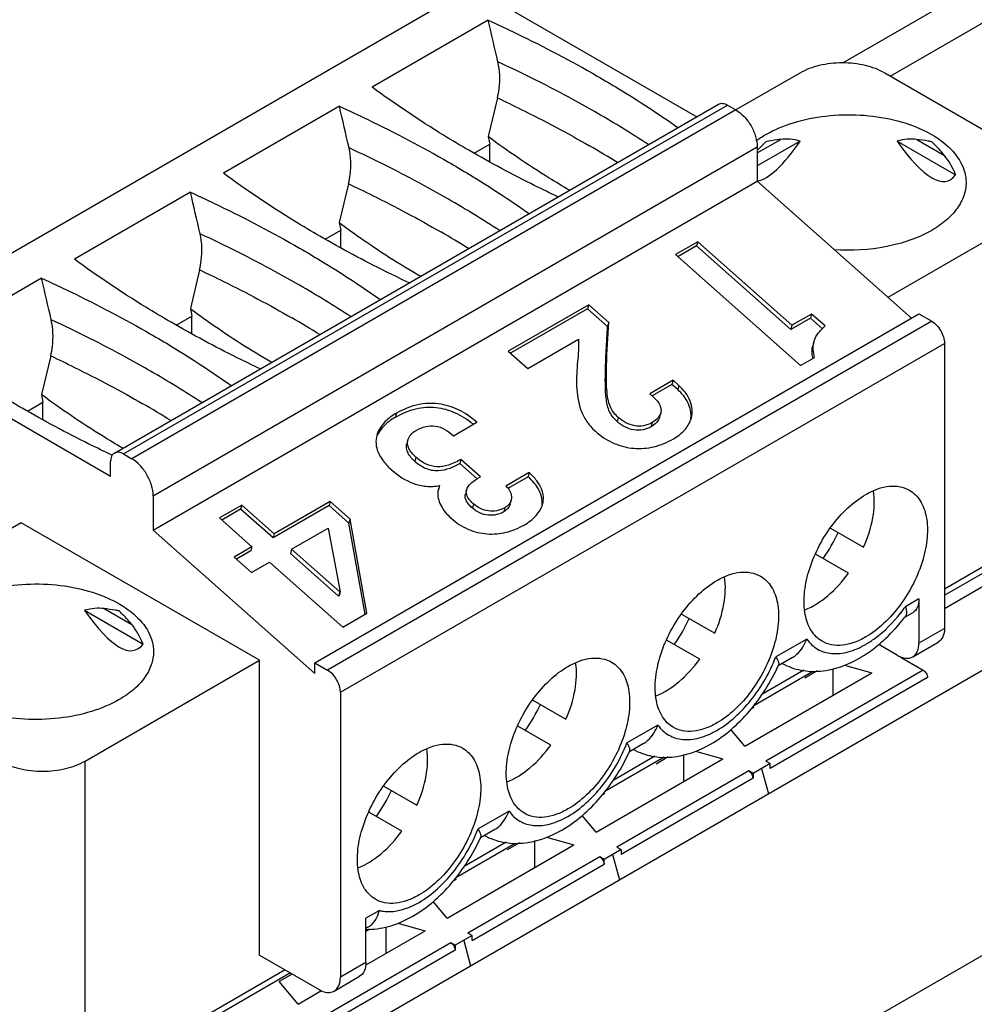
# Paper-space layout '61767N-2-A-2_1_1' of a CAD drawing. Header units: millimetres. Extents: x 0 to 594, y 1 to 420.
# Tile 51 of 222: x 262 to 267, y 105 to 110. Entities that reach past the tile are written whole.
import ezdxf

# ---------------------------------------------------------------- set-up
doc = ezdxf.new("R2010")
doc.units = ezdxf.units.MM
doc.header["$LTSCALE"] = 32.67
for name, color, linetype in [('61756N-0_DXF_CONTINUOUS_LINE', 7, 'CONTINUOUS'), ('61852N-1_DXF_CONTINUOUS_LINE', 7, 'CONTINUOUS'), ('MC_1_5-4-GF-DXF_CONTINUOUS_LINE', 7, 'CONTINUOUS'), ('U4-PXC_18470DXF_CONTINUOUS_LINE', 7, 'CONTINUOUS')]:
    doc.layers.add(name, color=color, linetype=linetype)

psp = doc.layouts.new('61767N-2-A-2_1_1')

# ---------------------------------------------------------------- linework, layer by layer
at = {"layer": '61756N-0_DXF_CONTINUOUS_LINE', "color": 9, "linetype": 'Continuous'}
psp.add_line((279.0236, 112.4255), (253.483, 97.6798), dxfattribs=at)
at = {"layer": '61756N-0_DXF_CONTINUOUS_LINE', "color": 7, "linetype": 'Continuous'}
psp.add_line((267.9292, 107.4409), (254.9892, 99.97), dxfattribs=at)
at = {"layer": '61852N-1_DXF_CONTINUOUS_LINE', "color": 7, "linetype": 'Continuous'}
psp.add_line((282.7813, 119.445), (266.2439, 109.8971), dxfattribs=at)
at = {"layer": '61852N-1_DXF_CONTINUOUS_LINE', "color": 9, "linetype": 'Continuous'}
psp.add_line((283.0813, 119.4153), (266.4821, 109.8318), dxfattribs=at)
at = {"layer": 'MC_1_5-4-GF-DXF_CONTINUOUS_LINE', "color": 7, "linetype": 'Continuous'}
for p, q in [((267.3352, 107.5144), (266.7518, 107.1776)), ((266.5397, 106.9326), (266.6458, 106.8714)), ((265.7569, 106.4929), (266.3891, 106.8579)), ((266.1172, 106.8675), (266.056, 106.8322)), ((266.195, 106.8788), (266.195, 106.7458)), ((266.2531, 106.8961), (266.3891, 106.8579)), ((265.8015, 106.6852), (265.7838, 106.675)), ((265.7569, 106.4929), (265.6871, 106.5759)), ((265.5107, 106.4674), (265.6466, 106.4292)), ((265.0145, 106.0643), (265.6466, 106.4292)), ((265.3747, 106.4388), (265.3136, 106.4035)), ((265.4525, 106.3172), (265.4525, 106.4502)), ((265.8609, 106.4182), (265.8821, 106.406)), ((265.7972, 106.357), (265.776, 106.3692)), ((265.8821, 106.406), (265.7972, 106.357)), ((265.8397, 106.3815), (265.8738, 106.2542)), ((265.8821, 106.3815), (265.8821, 106.406)), ((265.7972, 106.357), (265.7972, 106.3325)), ((265.059, 106.2566), (265.0414, 106.2464)), ((265.0145, 106.0643), (264.9446, 106.1472)), ((264.7101, 105.8885), (264.7101, 106.0215)), ((264.7682, 106.0388), (264.9042, 106.0006)), ((264.272, 105.6356), (264.9042, 106.0006)), ((264.6322, 106.0102), (264.5711, 105.9749)), ((265.1396, 105.9773), (265.0548, 105.9283)), ((265.1184, 105.9896), (265.1396, 105.9773)), ((265.1396, 105.9773), (265.1396, 105.9528)), ((265.0548, 105.9283), (265.0336, 105.9406)), ((265.0548, 105.9038), (265.0548, 105.9283)), ((265.0972, 105.9528), (265.1313, 105.8255)), ((264.3166, 105.8279), (264.2989, 105.8177)), ((264.272, 105.6356), (264.2022, 105.7186)), ((263.887, 105.5799), (263.8669, 105.5683)), ((263.9676, 105.4599), (263.9676, 105.5925)), ((264.0263, 105.6099), (264.1617, 105.5719)), ((263.8652, 105.4008), (264.1617, 105.5719)), ((264.3972, 105.5487), (264.3123, 105.4997)), ((264.3972, 105.5487), (264.376, 105.5609)), ((264.3972, 105.5242), (264.3972, 105.5487)), ((264.3123, 105.4997), (264.2911, 105.5119)), ((264.3123, 105.4997), (264.3123, 105.4752)), ((264.3548, 105.5242), (264.3889, 105.3969)), ((263.4999, 105.3564), (263.4352, 105.319)), ((263.5296, 105.207), (263.4352, 105.319)), ((263.5296, 105.207), (263.6457, 105.274))]:
    psp.add_line(p, q, dxfattribs=at)
at = {"layer": 'MC_1_5-4-GF-DXF_CONTINUOUS_LINE', "color": 9, "linetype": 'Continuous'}
for p, q in [((266.5397, 106.9358), (266.5397, 106.9326)), ((266.6458, 106.8714), (265.8609, 106.4182)), ((266.667, 106.8346), (265.8821, 106.3815)), ((265.776, 106.3692), (265.1184, 105.9896)), ((265.7972, 106.3325), (265.1396, 105.9528)), ((265.0336, 105.9406), (264.376, 105.5609)), ((264.3972, 105.5242), (265.0548, 105.9038)), ((264.2911, 105.5119), (263.5062, 105.0588)), ((264.3123, 105.4752), (263.5274, 105.022))]:
    psp.add_line(p, q, dxfattribs=at)
at = {"layer": 'MC_1_5-4-GF-DXF_CONTINUOUS_LINE', "color": 7, "linetype": 'Continuous'}
psp.add_arc((266.6045, 107.0451), 0.1299, 234.3762, 240.0703, dxfattribs=at)
for points in [[(266.6458, 106.8714), (266.6521, 106.8677), (266.662, 106.8563), (266.667, 106.8419), (266.667, 106.8346)], [(265.776, 106.3692), (265.7823, 106.3656), (265.7923, 106.3541), (265.7972, 106.3398), (265.7972, 106.3325)], [(265.0336, 105.9406), (265.0399, 105.9369), (265.0498, 105.9255), (265.0548, 105.9111), (265.0548, 105.9038)], [(264.2911, 105.5119), (264.2974, 105.5083), (264.3074, 105.4968), (264.3123, 105.4824), (264.3123, 105.4752)]]:
    psp.add_open_spline(points, degree=3, knots=[0, 0, 0, 0, 0.499999, 1, 1, 1, 1], dxfattribs=at)
at = {"layer": 'U4-PXC_18470DXF_CONTINUOUS_LINE', "color": 7, "linetype": 'Continuous'}
for p, q in [((264.3972, 110.2762), (261.3849, 108.537)), ((264.3972, 110.2762), (265.5163, 109.63)), ((264.4773, 110.1108), (263.8988, 109.7768)), ((266.0306, 109.8475), (265.7124, 109.6638)), ((267.2185, 109.4066), (266.4548, 109.8475)), ((264.5228, 109.724), (264.4765, 109.5311)), ((262.6127, 107.9536), (265.625, 109.6928)), ((263.7348, 109.6821), (263.1563, 109.3481)), ((265.67, 109.6883), (265.7124, 109.6638)), ((264.4765, 109.5311), (264.4841, 109.4935)), ((266.0331, 109.5088), (265.8185, 109.3849)), ((266.516, 109.5089), (266.8074, 109.3406)), ((264.4062, 109.4485), (264.4841, 109.4935)), ((264.4841, 109.4053), (264.4841, 109.4935)), ((265.8185, 109.4801), (265.8185, 109.3086)), ((262.8062, 107.5695), (265.8185, 109.3086)), ((265.8185, 109.3086), (266.588, 108.6262)), ((263.7804, 109.2953), (263.734, 109.1024)), ((262.9924, 109.2534), (262.4139, 108.9194)), ((266.4709, 108.73), (267.2185, 109.1617)), ((263.6637, 109.0199), (263.7417, 109.0649)), ((263.734, 109.1024), (263.7417, 109.0649)), ((263.7417, 108.9767), (263.7417, 109.0649)), ((265.5216, 109.007), (265.4105, 108.9429)), ((265.5161, 108.9865), (265.4223, 108.9324)), ((265.5216, 109.007), (265.5161, 108.9865)), ((265.986, 108.5698), (265.5161, 108.9865)), ((265.9915, 108.5903), (265.5216, 109.007)), ((265.4105, 108.9429), (266.0337, 108.3902)), ((263.0379, 108.8667), (262.9915, 108.6738)), ((262.2499, 108.8248), (261.6714, 108.4908)), ((262.9915, 108.6738), (262.9992, 108.6362)), ((264.9779, 108.6931), (264.5768, 108.4616)), ((264.9724, 108.6726), (264.5886, 108.4511)), ((264.9779, 108.6931), (264.9724, 108.6726)), ((265.072, 108.5843), (264.9724, 108.6726)), ((265.0775, 108.6048), (264.9779, 108.6931)), ((262.9213, 108.5912), (262.9992, 108.6362)), ((262.9992, 108.548), (262.9992, 108.6362)), ((263.6123, 106.9081), (266.6246, 108.6473)), ((266.0839, 108.6262), (265.986, 108.5698)), ((266.0894, 108.6467), (265.9915, 108.5903)), ((266.0894, 108.6467), (266.0839, 108.6262)), ((266.144, 108.5729), (266.0839, 108.6262)), ((266.1566, 108.5871), (266.0894, 108.6467)), ((266.6246, 108.6473), (266.6882, 108.6105)), ((265.0775, 108.6048), (265.072, 108.5843)), ((265.9915, 108.5903), (265.986, 108.5698)), ((261.3849, 108.537), (262.5941, 107.8389)), ((264.6739, 108.3755), (264.9277, 108.522)), ((266.1002, 108.5075), (266.0947, 108.487)), ((266.7518, 108.5003), (266.7518, 107.0796)), ((262.2954, 108.438), (262.2491, 108.2451)), ((264.5768, 108.4616), (264.6739, 108.3755)), ((266.0337, 108.3902), (266.1034, 108.4304)), ((265.3984, 108.3163), (265.282, 108.2492)), ((265.3929, 108.2959), (265.2938, 108.2387)), ((265.3984, 108.3163), (265.3929, 108.2959)), ((265.4218, 108.2702), (265.3929, 108.2959)), ((265.4273, 108.2907), (265.3984, 108.3163)), ((262.2491, 108.2451), (262.2568, 108.2076)), ((265.282, 108.2492), (265.3042, 108.2295)), ((262.1788, 108.1626), (262.2568, 108.2076)), ((262.2568, 108.1193), (262.2568, 108.2076)), ((265.3313, 108.1327), (265.3368, 108.1532)), ((264.304, 108.0398), (264.4203, 108.1069)), ((264.0766, 108.0201), (264.0711, 107.9996)), ((262.6577, 107.9492), (262.7001, 107.9247)), ((262.5941, 107.8389), (262.5941, 107.9124)), ((264.3411, 107.9216), (264.3357, 107.9011)), ((264.4216, 107.8249), (264.3357, 107.9011)), ((264.4382, 107.8355), (264.3411, 107.9216)), ((264.6812, 107.8562), (264.5649, 107.789)), ((264.6757, 107.8357), (264.5744, 107.7772)), ((264.6812, 107.8562), (264.6757, 107.8357)), ((264.2346, 107.7915), (264.2282, 107.7749)), ((264.2346, 107.7915), (264.2291, 107.7711)), ((262.8062, 107.741), (262.8062, 107.5695)), ((264.369, 107.7694), (264.3635, 107.7489)), ((263.2479, 107.6943), (263.1368, 107.6302)), ((263.2479, 107.6943), (263.2424, 107.6738)), ((263.4097, 107.5509), (263.2479, 107.6943)), ((263.6836, 107.6917), (263.4042, 107.5304)), ((263.6891, 107.7122), (263.4097, 107.5509)), ((263.6891, 107.7122), (263.6836, 107.6917)), ((263.7824, 107.6041), (263.6836, 107.6917)), ((263.7878, 107.6246), (263.6891, 107.7122)), ((264.5863, 107.6989), (264.5918, 107.7194)), ((263.2424, 107.6738), (263.1487, 107.6197)), ((263.4042, 107.5304), (263.2424, 107.6738)), ((262.1486, 107.6062), (261.2788, 107.1041)), ((263.3365, 106.9204), (262.1486, 107.6062)), ((263.1368, 107.6302), (263.2986, 107.4867)), ((263.7878, 107.6246), (263.7824, 107.6041)), ((263.864, 107.15), (263.7824, 107.6041)), ((263.8723, 107.1548), (263.7878, 107.6246)), ((263.6123, 106.8547), (262.8062, 107.5695)), ((263.4097, 107.5509), (263.4042, 107.5304)), ((263.4965, 107.4739), (263.679, 107.5792)), ((263.679, 107.5792), (263.7384, 107.262)), ((266.1838, 107.5799), (266.349, 107.4845)), ((266.7518, 107.2451), (267.2864, 107.5537)), ((263.2986, 107.4867), (263.2096, 107.4353)), ((263.2931, 107.4663), (263.2214, 107.4249)), ((263.2986, 107.4867), (263.2931, 107.4663)), ((263.4965, 107.4739), (263.491, 107.4534)), ((263.7311, 107.2405), (263.491, 107.4534)), ((263.7366, 107.261), (263.4965, 107.4739)), ((266.274, 107.3546), (266.1087, 107.45)), ((263.2096, 107.4353), (263.2964, 107.3583)), ((263.2964, 107.3583), (263.3855, 107.4097)), ((263.3855, 107.4097), (263.7516, 107.0851)), ((263.7366, 107.261), (263.7311, 107.2405)), ((263.7384, 107.262), (263.7329, 107.2415)), ((263.7384, 107.262), (263.7366, 107.261)), ((263.7329, 107.2415), (263.7311, 107.2405)), ((266.6246, 107.2266), (266.6246, 107.0061)), ((262.4642, 107.1696), (262.7557, 107.0014)), ((263.7516, 107.0851), (263.8723, 107.1548)), ((265.4413, 107.1512), (265.6065, 107.0559)), ((266.5935, 107.1579), (266.5527, 107.1343)), ((265.5315, 106.926), (265.3663, 107.0214)), ((266.5185, 106.9449), (266.424, 106.9994)), ((266.5935, 106.9374), (266.7208, 107.0109)), ((262.4668, 106.4183), (263.3365, 106.9204)), ((263.3365, 105.4507), (263.3365, 106.9204)), ((263.6123, 106.8547), (263.6123, 106.9081)), ((263.6123, 106.9081), (263.6759, 106.8714)), ((265.994, 106.9343), (265.9232, 106.8933)), ((265.8006, 106.6959), (266.0963, 106.8666)), ((263.7396, 106.7612), (263.7396, 105.3405)), ((264.6989, 106.7226), (264.864, 106.6272)), ((264.789, 106.4973), (264.6238, 106.5927)), ((265.2516, 106.5056), (265.1807, 106.4647)), ((265.3539, 106.438), (265.0581, 106.2672)), ((263.9564, 106.2939), (264.1216, 106.1986)), ((264.0466, 106.0686), (263.8813, 106.164)), ((264.5091, 106.0769), (264.4382, 106.036)), ((264.3157, 105.8386), (264.6114, 106.0093)), ((263.8669, 105.4139), (263.8669, 105.6344)), ((263.8803, 105.5914), (263.8669, 105.5837)), ((263.3365, 105.4507), (263.6335, 105.2792)), ((263.4902, 105.362), (262.3616, 104.7104)), ((263.7085, 105.2718), (263.8358, 105.3453))]:
    psp.add_line(p, q, dxfattribs=at)
at = {"layer": 'U4-PXC_18470DXF_CONTINUOUS_LINE', "color": 9, "linetype": 'Continuous'}
for p, q in [((262.6577, 107.9492), (265.67, 109.6883)), ((265.7124, 109.6638), (262.7001, 107.9247)), ((265.8185, 109.4497), (265.9358, 109.5174)), ((266.6133, 109.5174), (266.7515, 109.4376)), ((262.8062, 107.741), (265.8185, 109.4801)), ((266.6882, 108.6105), (263.6759, 106.8714)), ((263.7396, 106.7612), (266.7518, 108.5003)), ((265.4273, 108.2907), (265.4218, 108.2702)), ((264.0189, 108.1519), (264.0134, 108.1314)), ((265.1253, 108.1313), (265.1199, 108.1108)), ((265.2942, 108.1054), (265.2888, 108.0849)), ((264.1162, 107.9326), (264.1108, 107.9121)), ((264.4037, 107.6997), (264.3982, 107.6792)), ((264.5597, 107.6813), (264.5542, 107.6608)), ((267.2185, 107.545), (266.7518, 107.2755)), ((266.6246, 107.2266), (266.5573, 107.1877)), ((262.5616, 107.1782), (262.6998, 107.0984)), ((266.7518, 107.0796), (266.6246, 107.0061)), ((266.0655, 107.0262), (265.9109, 106.937)), ((266.0505, 106.8706), (265.8416, 106.75)), ((265.323, 106.5976), (265.1684, 106.5083)), ((262.4668, 104.8016), (262.4668, 106.4183)), ((265.308, 106.442), (265.0991, 106.3213)), ((264.5805, 106.1689), (264.426, 106.0797)), ((264.5656, 106.0133), (264.3566, 105.8927)), ((263.9342, 105.6733), (263.8669, 105.6344)), ((263.8669, 105.4139), (263.7396, 105.3405)), ((263.4638, 105.3772), (262.4668, 104.8016))]:
    psp.add_line(p, q, dxfattribs=at)
for centre, radius, start, end in [((262.3478, 105.0105), 5.3524, 56.8369, 60.0383), ((262.2386, 104.7316), 5.4884, 58.3157, 60.0041), ((261.6053, 104.5818), 5.3524, 56.8369, 60.0383), ((261.4961, 104.3029), 5.4884, 58.3157, 60.0041), ((260.8628, 104.1531), 5.3524, 56.8369, 60.0383), ((260.7537, 103.8743), 5.4884, 58.3157, 60.0041), ((260.1204, 103.7245), 5.3524, 56.8369, 60.0383), ((260.0112, 103.4456), 5.4884, 58.3157, 60.0041), ((265.9087, 107.6489), 0.7958, 321.7519, 324.5803)]:
    psp.add_arc(centre, radius, start, end, dxfattribs=at)
at = {"layer": 'U4-PXC_18470DXF_CONTINUOUS_LINE', "color": 7, "linetype": 'Continuous'}
for centre, radius, start, end in [((266.3647, 108.974), 0.7324, 133.4647, 137.1929), ((266.3836, 108.9562), 0.7583, 137.1755, 138.182), ((267.0009, 108.5777), 0.9183, 189.3041, 189.5131), ((265.3615, 108.1408), 0.1271, 349.482, 354.333), ((264.3078, 107.7315), 0.0881, 153.3381, 158.826), ((264.3147, 107.7518), 0.0894, 165.0262, 172.0659), ((264.6348, 107.7075), 0.1117, 351.3942, 356.8246), ((265.5626, 107.8519), 0.7216, 324.0346, 335.9657), ((264.8201, 107.4233), 0.7216, 324.0346, 335.9657), ((265.8052, 107.7082), 0.9426, 322.4825, 322.8197), ((265.0493, 107.2924), 0.9608, 335.455, 335.6676), ((264.0777, 106.9946), 0.7216, 324.0346, 335.9657), ((264.3068, 106.8638), 0.9608, 335.455, 335.6676), ((263.3352, 106.5659), 0.7216, 324.0346, 335.9657), ((263.5644, 106.4351), 0.9608, 335.455, 335.6676), ((263.8741, 105.9394), 0.3604, 268.8411, 271.0941)]:
    psp.add_arc(centre, radius, start, end, dxfattribs=at)
for centre, major_axis, ratio, start_param, end_param in [((260.7782, 105.1748), (-3.9049, 20.8596), 0.218384, -1.383168, -1.372965), ((260.0357, 104.7461), (-3.9049, 20.8596), 0.218384, -1.383168, -1.372965), ((266.2745, 110.8696), (0.4931, 1.559), 0.201904, 3.24977, 3.718846), ((266.2745, 108.4377), (-0.3811, 1.0697), 0.414924, -0.284056, -0.091914), ((266.2745, 108.4377), (0.3811, 1.0697), 0.414925, 0.091916, 0.284057), ((266.2745, 110.8696), (-0.4931, 1.559), 0.201907, 2.56434, 3.284336), ((266.2745, 108.4377), (0.3811, 1.0697), 0.414925, -0.435939, -0.243798), ((259.2933, 104.3175), (-3.9049, 20.8596), 0.218384, -1.383168, -1.372965), ((258.5508, 103.8888), (-3.9049, 20.8596), 0.218384, -1.383168, -1.372965), ((262.2228, 106.0985), (0.3811, 1.0697), 0.414925, 0.091916, 0.284057), ((262.2228, 108.5303), (-0.4931, 1.559), 0.201907, -3.718845, -2.998849), ((262.2228, 106.0985), (0.3811, 1.0697), 0.414925, -0.435939, -0.243798)]:
    psp.add_ellipse(centre, major_axis=major_axis, ratio=ratio, start_param=start_param, end_param=end_param, dxfattribs=at)
for points, knots in [([(264.4773, 110.1108), (264.5246, 110.0893), (264.7091, 110.0033), (264.8896, 109.9086), (265.0208, 109.8328)], [0, 0, 0, 0, 0.255309, 1, 1, 1, 1]), ([(264.5228, 109.724), (264.5264, 109.7391), (264.5373, 109.7983), (264.5353, 109.8601), (264.5253, 109.9035)], [0, 0, 0, 0, 0.259003, 1, 1, 1, 1]), ([(266.4548, 109.8475), (266.4247, 109.8649), (266.3547, 109.8903), (266.2427, 109.9024), (266.1307, 109.8903), (266.0607, 109.8649), (266.0306, 109.8475)], [0, 0, 0, 0, 0.237229, 0.500001, 0.762772, 1, 1, 1, 1]), ([(265.0208, 109.8328), (265.056, 109.8125), (265.1929, 109.7315), (265.3263, 109.6445), (265.4231, 109.5761)], [0, 0, 0, 0, 0.25492, 1, 1, 1, 1]), ([(264.3802, 109.4629), (264.3377, 109.4875), (264.173, 109.5854), (264.0135, 109.6922), (263.8988, 109.7768)], [0, 0, 0, 0, 0.256022, 1, 1, 1, 1]), ([(265.625, 109.6927), (265.631, 109.6963), (265.6476, 109.6988), (265.6625, 109.6926), (265.67, 109.6883)], [0, 0, 0, 0, 0.449168, 1, 1, 1, 1]), ([(263.7348, 109.6821), (263.7822, 109.6607), (263.9667, 109.5747), (264.1471, 109.4799), (264.2784, 109.4042)], [0, 0, 0, 0, 0.255309, 1, 1, 1, 1]), ([(265.7124, 109.6638), (265.7274, 109.6551), (265.7559, 109.6311), (265.7892, 109.5857), (265.8119, 109.5341), (265.8185, 109.4975), (265.8185, 109.4801)], [0, 0, 0, 0, 0.23724, 0.499999, 0.762759, 1, 1, 1, 1]), ([(265.8609, 109.5413), (265.9042, 109.5663), (266.0022, 109.6068), (266.162, 109.6387), (266.331, 109.6434), (266.4954, 109.6203), (266.6421, 109.5713), (266.7595, 109.4998), (266.8391, 109.4093), (266.8595, 109.3363), (266.8595, 109.3025)], [0, 0, 0, 0, 0.128825, 0.270562, 0.417874, 0.562378, 0.696196, 0.81359, 0.913065, 1, 1, 1, 1]), ([(264.882, 109.2638), (264.8478, 109.2836), (264.7089, 109.3668), (264.5749, 109.4583), (264.4765, 109.5311)], [0, 0, 0, 0, 0.243932, 1, 1, 1, 1]), ([(265.8129, 109.5099), (265.8166, 109.5127), (265.8322, 109.5239), (265.8484, 109.5341), (265.8609, 109.5413)], [0, 0, 0, 0, 0.244097, 1, 1, 1, 1]), ([(265.9358, 109.5174), (265.9292, 109.5166), (265.9041, 109.5133), (265.8791, 109.5094), (265.8609, 109.5056)], [0, 0, 0, 0, 0.263132, 1, 1, 1, 1]), ([(266.6882, 109.5056), (266.6823, 109.5068), (266.6575, 109.5116), (266.6324, 109.515), (266.6133, 109.5174)], [0, 0, 0, 0, 0.237094, 1, 1, 1, 1]), ([(266.7515, 109.4376), (266.7467, 109.4435), (266.7266, 109.4671), (266.7052, 109.4895), (266.6882, 109.5056)], [0, 0, 0, 0, 0.244518, 1, 1, 1, 1]), ([(263.7804, 109.2953), (263.784, 109.3105), (263.7948, 109.3696), (263.7928, 109.4314), (263.7828, 109.4749)], [0, 0, 0, 0, 0.259003, 1, 1, 1, 1]), ([(264.8248, 109.2307), (264.7863, 109.2489), (264.6358, 109.3217), (264.4882, 109.4006), (264.3802, 109.4629)], [0, 0, 0, 0, 0.254445, 1, 1, 1, 1]), ([(264.2784, 109.4042), (264.3135, 109.3839), (264.4504, 109.3028), (264.5838, 109.2158), (264.6806, 109.1474)], [0, 0, 0, 0, 0.25492, 1, 1, 1, 1]), ([(263.6377, 109.0343), (263.5953, 109.0588), (263.4306, 109.1568), (263.2711, 109.2635), (263.1563, 109.3481)], [0, 0, 0, 0, 0.256022, 1, 1, 1, 1]), ([(266.8595, 109.3025), (266.8595, 109.2803), (266.8513, 109.2338), (266.8161, 109.1691), (266.7605, 109.1106), (266.7139, 109.0785), (266.6882, 109.0637)], [0, 0, 0, 0, 0.217769, 0.450936, 0.710205, 1, 1, 1, 1]), ([(262.9924, 109.2534), (263.0397, 109.232), (263.2242, 109.146), (263.4046, 109.0513), (263.5359, 108.9755)], [0, 0, 0, 0, 0.255309, 1, 1, 1, 1]), ([(263.734, 109.1024), (263.7673, 109.0778), (263.8987, 108.9831), (264.0353, 108.8954), (264.1396, 108.8352)], [0, 0, 0, 0, 0.256039, 1, 1, 1, 1]), ([(266.6882, 109.0637), (266.6194, 109.0239), (266.4574, 108.9702), (266.2885, 108.961), (266.201, 108.9674)], [0, 0, 0, 0, 0.475065, 1, 1, 1, 1]), ([(263.0379, 108.8667), (263.0415, 108.8818), (263.0523, 108.941), (263.0504, 109.0028), (263.0404, 109.0462)], [0, 0, 0, 0, 0.259003, 1, 1, 1, 1]), ([(264.0824, 108.802), (264.0439, 108.8202), (263.8934, 108.8931), (263.7457, 108.9719), (263.6377, 109.0343)], [0, 0, 0, 0, 0.254445, 1, 1, 1, 1]), ([(263.5359, 108.9755), (263.571, 108.9552), (263.708, 108.8742), (263.8413, 108.7872), (263.9382, 108.7188)], [0, 0, 0, 0, 0.25492, 1, 1, 1, 1]), ([(262.8953, 108.6056), (262.8528, 108.6302), (262.6881, 108.7281), (262.5286, 108.8348), (262.4139, 108.9194)], [0, 0, 0, 0, 0.256022, 1, 1, 1, 1]), ([(262.2499, 108.8248), (262.2972, 108.8034), (262.4817, 108.7174), (262.6622, 108.6226), (262.7935, 108.5468)], [0, 0, 0, 0, 0.255309, 1, 1, 1, 1]), ([(262.9915, 108.6738), (263.0249, 108.6491), (263.1563, 108.5544), (263.2928, 108.4668), (263.3971, 108.4065)], [0, 0, 0, 0, 0.256039, 1, 1, 1, 1]), ([(262.2954, 108.438), (262.2991, 108.4532), (262.3099, 108.5123), (262.3079, 108.5741), (262.2979, 108.6176)], [0, 0, 0, 0, 0.259003, 1, 1, 1, 1]), ([(263.3399, 108.3734), (263.3014, 108.3915), (263.1509, 108.4644), (263.0033, 108.5433), (262.8953, 108.6056)], [0, 0, 0, 0, 0.254445, 1, 1, 1, 1]), ([(265.1199, 108.1108), (265.1107, 108.1189), (265.0942, 108.1358), (265.0731, 108.1752), (265.0636, 108.227), (265.0606, 108.2875), (265.061, 108.367), (265.0653, 108.4659), (265.0697, 108.5448), (265.072, 108.5843)], [0, 0, 0, 0, 0.074812, 0.14347, 0.270401, 0.393354, 0.515201, 0.757831, 1, 1, 1, 1]), ([(265.1253, 108.1313), (265.1176, 108.1381), (265.103, 108.1528), (265.0858, 108.1806), (265.0745, 108.2159), (265.0682, 108.2614), (265.0658, 108.3205), (265.0676, 108.4365), (265.0733, 108.5331), (265.0775, 108.6048)], [0, 0, 0, 0, 0.063288, 0.126149, 0.198112, 0.288868, 0.407022, 0.560219, 1, 1, 1, 1]), ([(266.1002, 108.5075), (266.1018, 108.5135), (266.1136, 108.5443), (266.1371, 108.5691), (266.1566, 108.5871)], [0, 0, 0, 0, 0.18928, 1, 1, 1, 1]), ([(266.6882, 108.6105), (266.7071, 108.5996), (266.7369, 108.5652), (266.7518, 108.5221), (266.7518, 108.5003)], [0, 0, 0, 0, 0.499999, 1, 1, 1, 1]), ([(262.7935, 108.5468), (262.8286, 108.5266), (262.9655, 108.4455), (263.0989, 108.3585), (263.1957, 108.2901)], [0, 0, 0, 0, 0.25492, 1, 1, 1, 1]), ([(264.9277, 108.522), (264.9287, 108.4846), (264.9217, 108.4065), (264.9134, 108.2881), (264.9277, 108.1848), (264.9658, 108.1093), (264.9948, 108.0767), (265.0115, 108.0619)], [0, 0, 0, 0, 0.231178, 0.482907, 0.733904, 0.862007, 1, 1, 1, 1]), ([(262.1528, 108.177), (262.1103, 108.2015), (261.9456, 108.2995), (261.7861, 108.4062), (261.6714, 108.4908)], [0, 0, 0, 0, 0.256022, 1, 1, 1, 1]), ([(266.0947, 108.4292), (266.0939, 108.4341), (266.091, 108.4531), (266.0911, 108.4731), (266.0947, 108.487)], [0, 0, 0, 0, 0.255724, 1, 1, 1, 1]), ([(266.1034, 108.4304), (266.1014, 108.4434), (266.0961, 108.4686), (266.0969, 108.4951), (266.1002, 108.5075)], [0, 0, 0, 0, 0.505833, 1, 1, 1, 1]), ([(265.4897, 108.1284), (265.4933, 108.142), (265.4961, 108.171), (265.4817, 108.2308), (265.4514, 108.2693), (265.4273, 108.2907)], [0, 0, 0, 0, 0.232394, 0.469664, 1, 1, 1, 1]), ([(262.6547, 107.9778), (262.6205, 107.9976), (262.4815, 108.0808), (262.3475, 108.1723), (262.2491, 108.2451)], [0, 0, 0, 0, 0.243932, 1, 1, 1, 1]), ([(265.3042, 108.2295), (265.316, 108.219), (265.3314, 108.2011), (265.3395, 108.1728), (265.3385, 108.1594), (265.3368, 108.1532)], [0, 0, 0, 0, 0.548016, 0.779042, 1, 1, 1, 1]), ([(265.4879, 108.1283), (265.4904, 108.1532), (265.4786, 108.2087), (265.4432, 108.2512), (265.4218, 108.2702)], [0, 0, 0, 0, 0.4666, 1, 1, 1, 1]), ([(262.6021, 107.9425), (262.5633, 107.9608), (262.4111, 108.0344), (262.2619, 108.114), (262.1528, 108.177)], [0, 0, 0, 0, 0.254487, 1, 1, 1, 1]), ([(264.4027, 108.0968), (264.3756, 108.1192), (264.3173, 108.157), (264.2173, 108.1849), (264.1117, 108.1777), (264.0454, 108.1499), (264.0134, 108.1314)], [0, 0, 0, 0, 0.253011, 0.491942, 0.733912, 1, 1, 1, 1]), ([(264.4203, 108.1069), (264.3928, 108.1314), (264.3334, 108.1728), (264.2303, 108.205), (264.1207, 108.1995), (264.052, 108.171), (264.0189, 108.1519)], [0, 0, 0, 0, 0.255158, 0.494253, 0.735057, 1, 1, 1, 1]), ([(264.0189, 108.1519), (263.9954, 108.1383), (263.9543, 108.1081), (263.9271, 108.0634), (263.9212, 108.0411)], [0, 0, 0, 0, 0.540803, 1, 1, 1, 1]), ([(264.0134, 108.1314), (264.0029, 108.1254), (263.9668, 108.102), (263.9355, 108.0687), (263.9227, 108.0404)], [0, 0, 0, 0, 0.279956, 1, 1, 1, 1]), ([(265.2942, 108.1054), (265.281, 108.0977), (265.2522, 108.0869), (265.1905, 108.0874), (265.1482, 108.111), (265.1253, 108.1313)], [0, 0, 0, 0, 0.253523, 0.494848, 1, 1, 1, 1]), ([(265.3313, 108.1327), (265.33, 108.1278), (265.3212, 108.1076), (265.3031, 108.0932), (265.2888, 108.0849)], [0, 0, 0, 0, 0.237636, 1, 1, 1, 1]), ([(265.3368, 108.1532), (265.3356, 108.1488), (265.3272, 108.1285), (265.309, 108.1139), (265.2942, 108.1054)], [0, 0, 0, 0, 0.213326, 1, 1, 1, 1]), ([(265.4001, 108.0244), (265.4224, 108.0373), (265.4605, 108.066), (265.4843, 108.1081), (265.4897, 108.1284)], [0, 0, 0, 0, 0.550501, 1, 1, 1, 1]), ([(264.1177, 108.0668), (264.1326, 108.0754), (264.1629, 108.0889), (264.232, 108.0924), (264.2779, 108.0628), (264.304, 108.0398)], [0, 0, 0, 0, 0.255207, 0.483978, 1, 1, 1, 1]), ([(265.2888, 108.0849), (265.2767, 108.0779), (265.2487, 108.0669), (265.1869, 108.066), (265.1431, 108.0902), (265.1199, 108.1108)], [0, 0, 0, 0, 0.230156, 0.486414, 1, 1, 1, 1]), ([(263.9212, 108.0411), (263.9177, 108.028), (263.9149, 107.9994), (263.9264, 107.9551), (263.9535, 107.9104), (263.9796, 107.8835), (263.9948, 107.87)], [0, 0, 0, 0, 0.207573, 0.430475, 0.688878, 1, 1, 1, 1]), ([(264.0766, 108.0201), (264.079, 108.0292), (264.0901, 108.0482), (264.1076, 108.061), (264.1177, 108.0668)], [0, 0, 0, 0, 0.446928, 1, 1, 1, 1]), ([(265.0115, 108.0619), (265.0391, 108.0374), (265.0993, 107.9976), (265.2024, 107.9715), (265.306, 107.9805), (265.37, 108.0071), (265.4001, 108.0244)], [0, 0, 0, 0, 0.264736, 0.509206, 0.750191, 1, 1, 1, 1]), ([(264.1108, 107.9121), (264.1038, 107.9183), (264.091, 107.9312), (264.0763, 107.953), (264.0683, 107.9764), (264.0692, 107.9923), (264.0711, 107.9996)], [0, 0, 0, 0, 0.278154, 0.538207, 0.776935, 1, 1, 1, 1]), ([(264.1162, 107.9326), (264.1087, 107.9393), (264.0954, 107.9529), (264.0809, 107.9753), (264.0738, 107.998), (264.0747, 108.0132), (264.0766, 108.0201)], [0, 0, 0, 0, 0.300631, 0.560574, 0.788147, 1, 1, 1, 1]), ([(262.6023, 107.9438), (262.6009, 107.9418), (262.5957, 107.9322), (262.5941, 107.9209), (262.5941, 107.9124)], [0, 0, 0, 0, 0.22484, 1, 1, 1, 1]), ([(262.6577, 107.9492), (262.6503, 107.9535), (262.6354, 107.9597), (262.6188, 107.9571), (262.6127, 107.9536)], [0, 0, 0, 0, 0.550833, 1, 1, 1, 1]), ([(264.3411, 107.9216), (264.3211, 107.9103), (264.2828, 107.892), (264.2221, 107.8814), (264.164, 107.8957), (264.1318, 107.9189), (264.1162, 107.9326)], [0, 0, 0, 0, 0.283226, 0.519694, 0.744433, 1, 1, 1, 1]), ([(262.8062, 107.741), (262.8062, 107.7584), (262.7997, 107.795), (262.7769, 107.8466), (262.7437, 107.892), (262.7152, 107.916), (262.7001, 107.9247)], [0, 0, 0, 0, 0.237241, 0.500001, 0.76276, 1, 1, 1, 1]), ([(264.3357, 107.9011), (264.3195, 107.892), (264.2849, 107.875), (264.2361, 107.863), (264.194, 107.8661), (264.153, 107.8794), (264.1264, 107.8983), (264.1108, 107.9121)], [0, 0, 0, 0, 0.227773, 0.473971, 0.607225, 0.742572, 1, 1, 1, 1]), ([(263.9948, 107.87), (264.0272, 107.8412), (264.0827, 107.804), (264.1685, 107.7851), (264.2125, 107.7876), (264.2346, 107.7915)], [0, 0, 0, 0, 0.499124, 0.742018, 1, 1, 1, 1]), ([(264.369, 107.7694), (264.3723, 107.7819), (264.3939, 107.8087), (264.4213, 107.8258), (264.4382, 107.8355)], [0, 0, 0, 0, 0.399381, 1, 1, 1, 1]), ([(264.7464, 107.7013), (264.7476, 107.7237), (264.7334, 107.7766), (264.6977, 107.816), (264.6757, 107.8357)], [0, 0, 0, 0, 0.432223, 1, 1, 1, 1]), ([(264.7482, 107.6989), (264.7514, 107.7109), (264.7539, 107.7371), (264.7436, 107.7778), (264.7189, 107.8189), (264.6951, 107.8437), (264.6812, 107.8562)], [0, 0, 0, 0, 0.207539, 0.430349, 0.688708, 1, 1, 1, 1]), ([(264.5649, 107.789), (264.5752, 107.7792), (264.5919, 107.7582), (264.5948, 107.7306), (264.5918, 107.7194)], [0, 0, 0, 0, 0.553666, 1, 1, 1, 1]), ([(266.3594, 107.7471), (266.3785, 107.7581), (266.4165, 107.7762), (266.4748, 107.7903), (266.5296, 107.7889), (266.5625, 107.7769), (266.5769, 107.7686)], [0, 0, 0, 0, 0.289773, 0.549066, 0.782226, 1, 1, 1, 1]), ([(264.2261, 107.7641), (264.2228, 107.7406), (264.2366, 107.6871), (264.2708, 107.6472), (264.2916, 107.6287)], [0, 0, 0, 0, 0.460398, 1, 1, 1, 1]), ([(264.3982, 107.6792), (264.3925, 107.6842), (264.3819, 107.6945), (264.369, 107.7114), (264.3613, 107.7301), (264.3619, 107.7431), (264.3635, 107.7489)], [0, 0, 0, 0, 0.277351, 0.539575, 0.778935, 1, 1, 1, 1]), ([(264.4037, 107.6997), (264.3972, 107.7055), (264.3858, 107.7166), (264.3731, 107.7344), (264.3667, 107.7523), (264.3675, 107.7641), (264.369, 107.7694)], [0, 0, 0, 0, 0.319332, 0.579676, 0.797375, 1, 1, 1, 1]), ([(266.1419, 107.0152), (266.1202, 107.0277), (266.0807, 107.068), (266.052, 107.1529), (266.0496, 107.2551), (266.0726, 107.3678), (266.1188, 107.4823), (266.1847, 107.5894), (266.2647, 107.6804), (266.3272, 107.7285), (266.3594, 107.7471)], [0, 0, 0, 0, 0.086933, 0.186404, 0.303796, 0.43761, 0.582112, 0.729428, 0.871169, 1, 1, 1, 1]), ([(266.349, 107.4845), (266.3698, 107.5313), (266.3996, 107.6231), (266.4047, 107.7206), (266.3978, 107.7644)], [0, 0, 0, 0, 0.535697, 1, 1, 1, 1]), ([(266.5769, 107.7686), (266.5986, 107.7561), (266.6381, 107.7158), (266.6668, 107.6309), (266.6692, 107.5287), (266.6462, 107.416), (266.6, 107.3015), (266.5341, 107.1944), (266.4541, 107.1034), (266.3916, 107.0553), (266.3594, 107.0367)], [0, 0, 0, 0, 0.086933, 0.186404, 0.303796, 0.43761, 0.582112, 0.729428, 0.871169, 1, 1, 1, 1]), ([(264.5597, 107.6813), (264.5472, 107.6741), (264.5202, 107.6638), (264.4639, 107.6622), (264.4241, 107.6816), (264.4037, 107.6997)], [0, 0, 0, 0, 0.261072, 0.508364, 1, 1, 1, 1]), ([(264.5863, 107.6989), (264.5842, 107.6911), (264.5756, 107.6757), (264.5619, 107.6652), (264.5542, 107.6608)], [0, 0, 0, 0, 0.479478, 1, 1, 1, 1]), ([(264.5918, 107.7194), (264.5898, 107.7119), (264.5813, 107.6964), (264.5676, 107.6859), (264.5597, 107.6813)], [0, 0, 0, 0, 0.463273, 1, 1, 1, 1]), ([(264.6559, 107.5948), (264.6781, 107.6076), (264.7168, 107.6359), (264.7426, 107.6779), (264.7482, 107.6989)], [0, 0, 0, 0, 0.541464, 1, 1, 1, 1]), ([(264.5542, 107.6608), (264.5432, 107.6545), (264.5178, 107.6442), (264.4616, 107.6405), (264.4196, 107.6602), (264.3982, 107.6792)], [0, 0, 0, 0, 0.229896, 0.484297, 1, 1, 1, 1]), ([(264.2916, 107.6287), (264.3173, 107.606), (264.374, 107.569), (264.4708, 107.5455), (264.5679, 107.554), (264.6279, 107.5786), (264.6559, 107.5948)], [0, 0, 0, 0, 0.263621, 0.509395, 0.751752, 1, 1, 1, 1]), ([(265.6169, 107.3184), (265.636, 107.3294), (265.674, 107.3475), (265.7324, 107.3616), (265.7871, 107.3602), (265.8201, 107.3482), (265.8344, 107.34)], [0, 0, 0, 0, 0.289773, 0.549066, 0.782226, 1, 1, 1, 1]), ([(266.056, 107.1724), (266.0974, 107.1883), (266.1793, 107.2415), (266.2439, 107.3132), (266.274, 107.3546)], [0, 0, 0, 0, 0.464304, 1, 1, 1, 1]), ([(261.8092, 107.2021), (261.8525, 107.2271), (261.9505, 107.2675), (262.1103, 107.2995), (262.2793, 107.3042), (262.4437, 107.2811), (262.5904, 107.2321), (262.7078, 107.1605), (262.7874, 107.07), (262.8078, 106.997), (262.8078, 106.9633)], [0, 0, 0, 0, 0.128825, 0.270562, 0.417874, 0.562378, 0.696196, 0.81359, 0.913065, 1, 1, 1, 1]), ([(265.3994, 106.5865), (265.3777, 106.5991), (265.3383, 106.6393), (265.3096, 106.7242), (265.3072, 106.8265), (265.3301, 106.9391), (265.3764, 107.0536), (265.4422, 107.1607), (265.5222, 107.2517), (265.5847, 107.2998), (265.6169, 107.3184)], [0, 0, 0, 0, 0.086933, 0.186404, 0.303796, 0.43761, 0.582112, 0.729428, 0.871169, 1, 1, 1, 1]), ([(265.6065, 107.0559), (265.6273, 107.1027), (265.6572, 107.1944), (265.6622, 107.2919), (265.6553, 107.3358)], [0, 0, 0, 0, 0.535697, 1, 1, 1, 1]), ([(265.8344, 107.34), (265.8562, 107.3274), (265.8956, 107.2872), (265.9243, 107.2023), (265.9267, 107.1), (265.9037, 106.9873), (265.8575, 106.8729), (265.7916, 106.7658), (265.7116, 106.6748), (265.6491, 106.6267), (265.6169, 106.6081)], [0, 0, 0, 0, 0.086933, 0.186404, 0.303796, 0.43761, 0.582112, 0.729428, 0.871169, 1, 1, 1, 1]), ([(266.6246, 107.2266), (266.6246, 107.2122), (266.6211, 107.1856), (266.6036, 107.1637), (266.5935, 107.1579)], [0, 0, 0, 0, 0.55079, 1, 1, 1, 1]), ([(262.6365, 107.1664), (262.6306, 107.1676), (262.6058, 107.1723), (262.5807, 107.1758), (262.5616, 107.1782)], [0, 0, 0, 0, 0.237094, 1, 1, 1, 1]), ([(262.6998, 107.0984), (262.695, 107.1042), (262.6749, 107.1278), (262.6535, 107.1503), (262.6365, 107.1664)], [0, 0, 0, 0, 0.244518, 1, 1, 1, 1]), ([(266.5573, 107.1877), (266.5589, 107.1827), (266.5632, 107.167), (266.5631, 107.1477), (266.5562, 107.1386)], [0, 0, 0, 0, 0.313796, 1, 1, 1, 1]), ([(266.4242, 106.9989), (266.4359, 107.0086), (266.4825, 107.0501), (266.5242, 107.0968), (266.5528, 107.1341)], [0, 0, 0, 0, 0.244358, 1, 1, 1, 1]), ([(266.7518, 107.0796), (266.7518, 107.0653), (266.7484, 107.0386), (266.7309, 107.0168), (266.7208, 107.0109)], [0, 0, 0, 0, 0.55079, 1, 1, 1, 1]), ([(265.9938, 106.9342), (266.0018, 106.9388), (266.0335, 106.9626), (266.0546, 106.9981), (266.0655, 107.0262)], [0, 0, 0, 0, 0.233512, 1, 1, 1, 1]), ([(266.3594, 107.0367), (266.3403, 107.0257), (266.3023, 107.0076), (266.244, 106.9935), (266.1892, 106.9949), (266.1562, 107.0069), (266.1419, 107.0152)], [0, 0, 0, 0, 0.289773, 0.549066, 0.782226, 1, 1, 1, 1]), ([(266.3283, 106.9313), (266.3366, 106.9361), (266.37, 106.9565), (266.4016, 106.9799), (266.4242, 106.9989)], [0, 0, 0, 0, 0.244524, 1, 1, 1, 1]), ([(266.5935, 106.9374), (266.6036, 106.9433), (266.6211, 106.9652), (266.6246, 106.9918), (266.6246, 107.0061)], [0, 0, 0, 0, 0.44921, 1, 1, 1, 1]), ([(262.6365, 106.7244), (262.5932, 106.6994), (262.4951, 106.659), (262.3354, 106.627), (262.1663, 106.6223), (262.002, 106.6454), (261.8553, 106.6944), (261.7378, 106.766), (261.6582, 106.8565), (261.6378, 106.9295), (261.6378, 106.9632)], [0, 0, 0, 0, 0.128825, 0.270562, 0.417874, 0.562378, 0.696196, 0.81359, 0.913065, 1, 1, 1, 1]), ([(262.8078, 106.9633), (262.8078, 106.941), (262.7996, 106.8946), (262.7644, 106.8299), (262.7088, 106.7713), (262.6622, 106.7393), (262.6365, 106.7244)], [0, 0, 0, 0, 0.217769, 0.450936, 0.710205, 1, 1, 1, 1]), ([(264.864, 106.6272), (264.8849, 106.674), (264.9147, 106.7657), (264.9198, 106.8633), (264.9128, 106.9071)], [0, 0, 0, 0, 0.535697, 1, 1, 1, 1]), ([(264.8745, 106.8898), (264.8936, 106.9008), (264.9315, 106.9189), (264.9899, 106.9329), (265.0447, 106.9316), (265.0776, 106.9196), (265.092, 106.9113)], [0, 0, 0, 0, 0.289773, 0.549066, 0.782226, 1, 1, 1, 1]), ([(265.092, 106.9113), (265.1137, 106.8988), (265.1531, 106.8585), (265.1818, 106.7736), (265.1843, 106.6713), (265.1613, 106.5587), (265.115, 106.4442), (265.0492, 106.3371), (264.9692, 106.2461), (264.9067, 106.198), (264.8745, 106.1794)], [0, 0, 0, 0, 0.086933, 0.186404, 0.303796, 0.43761, 0.582112, 0.729428, 0.871169, 1, 1, 1, 1]), ([(265.3135, 106.7437), (265.3549, 106.7597), (265.4369, 106.8128), (265.5014, 106.8845), (265.5315, 106.926)], [0, 0, 0, 0, 0.464304, 1, 1, 1, 1]), ([(265.9109, 106.937), (265.9161, 106.9296), (265.9237, 106.9176), (265.927, 106.9016), (265.9247, 106.8966)], [0, 0, 0, 0, 0.618047, 1, 1, 1, 1]), ([(265.9434, 106.9047), (265.9721, 106.8888), (266.0351, 106.8663), (266.1703, 106.8606), (266.2693, 106.8972), (266.3283, 106.9313)], [0, 0, 0, 0, 0.244368, 0.490384, 1, 1, 1, 1]), ([(266.5185, 106.9449), (266.5309, 106.9377), (266.5557, 106.9274), (266.5834, 106.9316), (266.5935, 106.9374)], [0, 0, 0, 0, 0.550788, 1, 1, 1, 1]), ([(263.7396, 106.7612), (263.7396, 106.783), (263.7247, 106.8261), (263.6948, 106.8605), (263.6759, 106.8714)], [0, 0, 0, 0, 0.500001, 1, 1, 1, 1]), ([(264.657, 106.1579), (264.6353, 106.1704), (264.5958, 106.2107), (264.5671, 106.2956), (264.5647, 106.3978), (264.5877, 106.5105), (264.6339, 106.6249), (264.6998, 106.7321), (264.7798, 106.8231), (264.8423, 106.8712), (264.8745, 106.8898)], [0, 0, 0, 0, 0.086933, 0.186404, 0.303796, 0.43761, 0.582112, 0.729428, 0.871169, 1, 1, 1, 1]), ([(265.5859, 106.5027), (265.6588, 106.5447), (265.7918, 106.6626), (265.8859, 106.8116), (265.9233, 106.8933)], [0, 0, 0, 0, 0.483738, 1, 1, 1, 1]), ([(265.6169, 106.6081), (265.5978, 106.597), (265.5599, 106.579), (265.5015, 106.5649), (265.4468, 106.5663), (265.4138, 106.5782), (265.3994, 106.5865)], [0, 0, 0, 0, 0.289773, 0.549066, 0.782226, 1, 1, 1, 1]), ([(265.2514, 106.5055), (265.2593, 106.5101), (265.291, 106.5339), (265.3121, 106.5695), (265.323, 106.5976)], [0, 0, 0, 0, 0.233512, 1, 1, 1, 1]), ([(265.1823, 106.4679), (265.1846, 106.473), (265.1812, 106.4889), (265.1736, 106.501), (265.1684, 106.5083)], [0, 0, 0, 0, 0.381953, 1, 1, 1, 1]), ([(263.9145, 105.7292), (263.8928, 105.7418), (263.8533, 105.782), (263.8247, 105.8669), (263.8222, 105.9692), (263.8452, 106.0818), (263.8915, 106.1963), (263.9573, 106.3034), (264.0373, 106.3944), (264.0998, 106.4425), (264.132, 106.4611)], [0, 0, 0, 0, 0.086933, 0.186404, 0.303796, 0.43761, 0.582112, 0.729428, 0.871169, 1, 1, 1, 1]), ([(264.1216, 106.1986), (264.1424, 106.2453), (264.1722, 106.3371), (264.1773, 106.4346), (264.1704, 106.4785)], [0, 0, 0, 0, 0.535697, 1, 1, 1, 1]), ([(264.132, 106.4611), (264.1511, 106.4721), (264.1891, 106.4902), (264.2474, 106.5043), (264.3022, 106.5029), (264.3352, 106.4909), (264.3495, 106.4827)], [0, 0, 0, 0, 0.289773, 0.549066, 0.782226, 1, 1, 1, 1]), ([(264.3495, 106.4827), (264.3712, 106.4701), (264.4107, 106.4298), (264.4394, 106.3449), (264.4418, 106.2427), (264.4188, 106.13), (264.3726, 106.0156), (264.3067, 105.9085), (264.2267, 105.8174), (264.1642, 105.7693), (264.132, 105.7508)], [0, 0, 0, 0, 0.086933, 0.186404, 0.303796, 0.43761, 0.582112, 0.729428, 0.871169, 1, 1, 1, 1]), ([(264.571, 106.3151), (264.6125, 106.331), (264.6944, 106.3842), (264.7589, 106.4559), (264.789, 106.4973)], [0, 0, 0, 0, 0.464304, 1, 1, 1, 1]), ([(264.8434, 106.074), (264.9163, 106.1161), (265.0493, 106.234), (265.1435, 106.3829), (265.1808, 106.4647)], [0, 0, 0, 0, 0.483738, 1, 1, 1, 1]), ([(265.201, 106.476), (265.2296, 106.4602), (265.2926, 106.4376), (265.4279, 106.4319), (265.5268, 106.4686), (265.5859, 106.5027)], [0, 0, 0, 0, 0.244368, 0.490384, 1, 1, 1, 1]), ([(262.0425, 106.4182), (262.0726, 106.4009), (262.1427, 106.3755), (262.2547, 106.3633), (262.3666, 106.3755), (262.4367, 106.4009), (262.4668, 106.4183)], [0, 0, 0, 0, 0.237229, 0.500001, 0.762772, 1, 1, 1, 1]), ([(264.5089, 106.0768), (264.5169, 106.0814), (264.5486, 106.1053), (264.5696, 106.1408), (264.5805, 106.1689)], [0, 0, 0, 0, 0.233512, 1, 1, 1, 1]), ([(264.8745, 106.1794), (264.8554, 106.1684), (264.8174, 106.1503), (264.7591, 106.1362), (264.7043, 106.1376), (264.6713, 106.1496), (264.657, 106.1579)], [0, 0, 0, 0, 0.289773, 0.549066, 0.782226, 1, 1, 1, 1]), ([(263.8286, 105.8864), (263.87, 105.9024), (263.9519, 105.9555), (264.0165, 106.0272), (264.0466, 106.0686)], [0, 0, 0, 0, 0.464304, 1, 1, 1, 1]), ([(264.4398, 106.0392), (264.4421, 106.0443), (264.4388, 106.0603), (264.4311, 106.0723), (264.426, 106.0797)], [0, 0, 0, 0, 0.381953, 1, 1, 1, 1]), ([(264.4585, 106.0473), (264.4871, 106.0315), (264.5501, 106.0089), (264.6854, 106.0033), (264.7844, 106.0399), (264.8434, 106.074)], [0, 0, 0, 0, 0.244368, 0.490384, 1, 1, 1, 1]), ([(264.1009, 105.6453), (264.1738, 105.6874), (264.3069, 105.8053), (264.401, 105.9543), (264.4383, 106.036)], [0, 0, 0, 0, 0.483738, 1, 1, 1, 1]), ([(264.132, 105.7508), (264.1129, 105.7397), (264.075, 105.7217), (264.0166, 105.7076), (263.9618, 105.709), (263.9289, 105.7209), (263.9145, 105.7292)], [0, 0, 0, 0, 0.289773, 0.549066, 0.782226, 1, 1, 1, 1]), ([(263.8803, 105.5914), (263.8937, 105.5992), (263.9178, 105.6243), (263.93, 105.656), (263.9342, 105.6733)], [0, 0, 0, 0, 0.466794, 1, 1, 1, 1]), ([(263.881, 105.5791), (263.9188, 105.5798), (263.9959, 105.5934), (264.0668, 105.6256), (264.1009, 105.6453)], [0, 0, 0, 0, 0.489348, 1, 1, 1, 1]), ([(263.8669, 105.4139), (263.8669, 105.3996), (263.8634, 105.373), (263.8459, 105.3511), (263.8358, 105.3453)], [0, 0, 0, 0, 0.55079, 1, 1, 1, 1]), ([(263.7085, 105.2718), (263.7186, 105.2776), (263.7361, 105.2995), (263.7396, 105.3261), (263.7396, 105.3405)], [0, 0, 0, 0, 0.44921, 1, 1, 1, 1]), ([(263.6335, 105.2792), (263.6459, 105.2721), (263.6707, 105.2618), (263.6984, 105.266), (263.7085, 105.2718)], [0, 0, 0, 0, 0.550788, 1, 1, 1, 1])]:
    psp.add_open_spline(points, degree=3, knots=knots, dxfattribs=at)
at = {"layer": 'U4-PXC_18470DXF_CONTINUOUS_LINE', "color": 9, "linetype": 'Continuous'}
for points, knots in [([(265.0208, 109.6475), (264.9814, 109.6703), (264.8192, 109.7613), (264.6527, 109.8447), (264.5253, 109.9035)], [0, 0, 0, 0, 0.245107, 1, 1, 1, 1]), ([(264.5228, 109.724), (264.5626, 109.7053), (264.7183, 109.6305), (264.871, 109.5493), (264.9825, 109.4849)], [0, 0, 0, 0, 0.254612, 1, 1, 1, 1]), ([(264.2784, 109.2189), (264.2389, 109.2417), (264.0767, 109.3327), (263.9103, 109.416), (263.7828, 109.4749)], [0, 0, 0, 0, 0.245107, 1, 1, 1, 1]), ([(263.7804, 109.2953), (263.8202, 109.2767), (263.9759, 109.2019), (264.1285, 109.1206), (264.24, 109.0562)], [0, 0, 0, 0, 0.254612, 1, 1, 1, 1]), ([(263.5359, 108.7902), (263.4964, 108.813), (263.3343, 108.904), (263.1678, 108.9874), (263.0404, 109.0462)], [0, 0, 0, 0, 0.245107, 1, 1, 1, 1]), ([(263.0379, 108.8667), (263.0777, 108.848), (263.2334, 108.7732), (263.386, 108.6919), (263.4976, 108.6276)], [0, 0, 0, 0, 0.254612, 1, 1, 1, 1]), ([(262.7935, 108.3616), (262.754, 108.3843), (262.5918, 108.4754), (262.4254, 108.5587), (262.2979, 108.6176)], [0, 0, 0, 0, 0.245107, 1, 1, 1, 1]), ([(262.2954, 108.438), (262.3353, 108.4194), (262.491, 108.3445), (262.6436, 108.2633), (262.7551, 108.1989)], [0, 0, 0, 0, 0.254612, 1, 1, 1, 1]), ([(266.3594, 107), (266.3751, 107.0091), (266.4406, 107.0523), (266.4965, 107.109), (266.5337, 107.1563)], [0, 0, 0, 0, 0.232126, 1, 1, 1, 1]), ([(266.0655, 107.0262), (266.0796, 107.0062), (266.1164, 106.9709), (266.1923, 106.9489), (266.2771, 106.9595), (266.3318, 106.9841), (266.3594, 107)], [0, 0, 0, 0, 0.226476, 0.452927, 0.706126, 1, 1, 1, 1]), ([(265.6169, 106.5713), (265.6824, 106.6091), (265.8007, 106.7206), (265.8809, 106.8598), (265.9109, 106.937)], [0, 0, 0, 0, 0.477226, 1, 1, 1, 1]), ([(265.323, 106.5976), (265.3371, 106.5775), (265.374, 106.5423), (265.4499, 106.5202), (265.5347, 106.5309), (265.5894, 106.5554), (265.6169, 106.5713)], [0, 0, 0, 0, 0.226476, 0.452927, 0.706126, 1, 1, 1, 1]), ([(264.8745, 106.1427), (264.94, 106.1805), (265.0582, 106.2919), (265.1385, 106.4311), (265.1684, 106.5083)], [0, 0, 0, 0, 0.477226, 1, 1, 1, 1]), ([(264.5805, 106.1689), (264.5946, 106.1489), (264.6315, 106.1136), (264.7074, 106.0915), (264.7922, 106.1022), (264.8469, 106.1268), (264.8745, 106.1427)], [0, 0, 0, 0, 0.226476, 0.452927, 0.706126, 1, 1, 1, 1]), ([(264.132, 105.714), (264.1975, 105.7518), (264.3158, 105.8632), (264.396, 106.0025), (264.426, 106.0797)], [0, 0, 0, 0, 0.477226, 1, 1, 1, 1]), ([(263.9342, 105.6733), (263.9409, 105.6716), (263.9698, 105.6661), (263.9998, 105.6676), (264.0218, 105.6716)], [0, 0, 0, 0, 0.23808, 1, 1, 1, 1]), ([(264.0218, 105.6716), (264.0309, 105.6733), (264.0693, 105.6823), (264.1058, 105.6989), (264.132, 105.714)], [0, 0, 0, 0, 0.233124, 1, 1, 1, 1])]:
    psp.add_open_spline(points, degree=3, knots=knots, dxfattribs=at)
at = {"layer": 'U4-PXC_18470DXF_CONTINUOUS_LINE', "color": 7, "linetype": 'Continuous'}
psp.add_open_spline([(262.6127, 107.9536), (262.6086, 107.9512), (262.605, 107.9478), (262.6023, 107.9438)], degree=3, dxfattribs=at)

doc.saveas('drawing.dxf')
